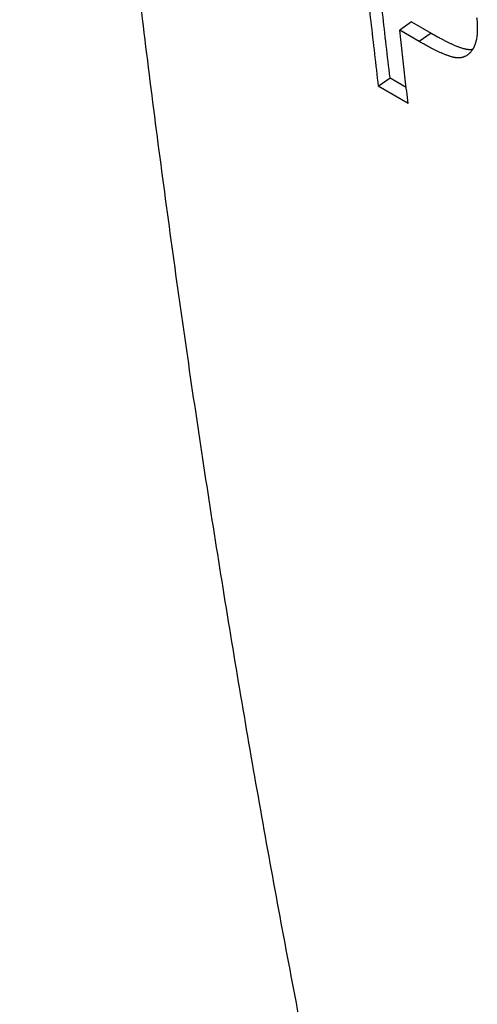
# Model space of a CAD drawing. Header units: inches. Extents: x 0 to 34, y 0 to 22.
# Tile 31 of 56: x 24.651 to 24.865, y 15.081 to 15.544. Entities that reach past the tile are written whole.
import ezdxf

# ---------------------------------------------------------------- set-up
doc = ezdxf.new("R2010")
doc.units = ezdxf.units.IN
doc.header["$LTSCALE"] = 1.87
doc.header["$MEASUREMENT"] = 0
doc.layers.get('0').update_dxf_attribs({"linetype": 'CONTINUOUS'})

msp = doc.modelspace()

# ---------------------------------------------------------------- linework, layer by layer
at = {"color": 7, "linetype": 'CONTINUOUS'}
for p, q in [((24.83449, 15.54273), (24.82897, 15.53876)), ((24.83449, 15.54273), (24.84369, 15.53742)), ((24.83817, 15.53345), (24.82897, 15.53876)), ((24.84369, 15.53742), (24.83817, 15.53345)), ((24.81889, 15.51244), (24.82442, 15.51644)), ((24.82442, 15.51644), (24.83202, 15.51205)), ((24.83292, 15.50434), (24.81889, 15.51244))]:
    msp.add_line(p, q, dxfattribs=at)
for points, knots in [([(24.78027, 18.11191), (24.78008, 18.11069), (24.77355, 18.06907), (24.76115, 17.98722), (24.74418, 17.86645), (24.72861, 17.74621), (24.71444, 17.62653), (24.70168, 17.50744), (24.69033, 17.38896), (24.6804, 17.27112), (24.67188, 17.15394), (24.66477, 17.03744), (24.65909, 16.92166), (24.65482, 16.80661), (24.65197, 16.69232), (24.65054, 16.57882), (24.65054, 16.46612), (24.65196, 16.35426), (24.65479, 16.24325), (24.65905, 16.13312), (24.66473, 16.0239), (24.67182, 15.9156), (24.68033, 15.80825), (24.69026, 15.70187), (24.7016, 15.59649), (24.71435, 15.49212), (24.7285, 15.38879), (24.74406, 15.28652), (24.76103, 15.18533), (24.77939, 15.08525), (24.79914, 14.98629), (24.81747, 14.90152), (24.82936, 14.84977), (24.83387, 14.83055)], [0, 0, 0, 0, 0.001123, 0.038274, 0.075211, 0.111931, 0.14843, 0.184704, 0.220751, 0.256568, 0.292151, 0.327498, 0.362606, 0.397473, 0.432097, 0.466475, 0.500606, 0.534487, 0.568117, 0.601494, 0.634618, 0.667487, 0.7001, 0.732457, 0.764556, 0.796399, 0.827984, 0.859312, 0.890384, 0.921199, 0.951759, 0.982065, 1, 1, 1, 1]), ([(24.80874, 15.60392), (24.80981, 15.59372), (24.81198, 15.57336), (24.81536, 15.54287), (24.8177, 15.52258), (24.81889, 15.51244)], [0, 0, 0, 0, 0.334109, 0.667443, 1, 1, 1, 1]), ([(24.82442, 15.51644), (24.82323, 15.52657), (24.82089, 15.54684), (24.81779, 15.57478), (24.81588, 15.5926), (24.81507, 15.60026)], [0, 0, 0, 0, 0.362634, 0.726115, 1, 1, 1, 1]), ([(24.8651, 15.54481), (24.86519, 15.54401), (24.86529, 15.54283), (24.86537, 15.54128), (24.86541, 15.54018), (24.86541, 15.53913), (24.86538, 15.53811), (24.86532, 15.53713), (24.86522, 15.53605), (24.86509, 15.53516), (24.86494, 15.53431), (24.86482, 15.53377), (24.86465, 15.53312), (24.86451, 15.53262), (24.86432, 15.53207), (24.86419, 15.53172), (24.86405, 15.53139), (24.86395, 15.53117), (24.86384, 15.53092), (24.86376, 15.53077), (24.86368, 15.53061), (24.86363, 15.53051), (24.86356, 15.53038), (24.86351, 15.53028), (24.86344, 15.53016), (24.86338, 15.53006), (24.86331, 15.52994), (24.86325, 15.52985), (24.86317, 15.52973), (24.86311, 15.52964), (24.86302, 15.5295), (24.86293, 15.52937), (24.86277, 15.52913), (24.86258, 15.52888), (24.86229, 15.52852), (24.86202, 15.52822), (24.86161, 15.5278), (24.86122, 15.52746), (24.86089, 15.5272), (24.86078, 15.52713)], [0, 0, 0, 0, 0.126615, 0.186541, 0.244255, 0.299798, 0.353214, 0.404552, 0.453868, 0.524187, 0.546693, 0.590358, 0.611543, 0.652673, 0.672649, 0.701914, 0.711492, 0.730393, 0.739721, 0.753565, 0.758142, 0.76724, 0.771762, 0.780754, 0.785225, 0.794107, 0.798517, 0.807278, 0.811628, 0.82027, 0.824562, 0.837325, 0.845741, 0.870561, 0.886772, 0.918449, 0.933953, 0.979304, 1, 1, 1, 1]), ([(24.83292, 15.50434), (24.83247, 15.50816), (24.83158, 15.51581), (24.83026, 15.52728), (24.8294, 15.53493), (24.82897, 15.53876)], [0, 0, 0, 0, 0.33304, 0.666373, 1, 1, 1, 1]), ([(24.84369, 15.53742), (24.84471, 15.53683), (24.84621, 15.53598), (24.84818, 15.53491), (24.84956, 15.53418), (24.85088, 15.53351), (24.85214, 15.53289), (24.85333, 15.53233), (24.85438, 15.53186), (24.85529, 15.53147), (24.85599, 15.53119), (24.85673, 15.53091), (24.85736, 15.53068), (24.85811, 15.53043), (24.85869, 15.53026), (24.8593, 15.53009), (24.85969, 15.53), (24.86007, 15.52992), (24.86031, 15.52988), (24.86057, 15.52983), (24.86074, 15.52981), (24.86091, 15.52979), (24.86101, 15.52978), (24.86115, 15.52977), (24.86125, 15.52976), (24.86138, 15.52975), (24.86148, 15.52974), (24.86161, 15.52974), (24.86171, 15.52974), (24.86183, 15.52973), (24.86193, 15.52973), (24.86208, 15.52973), (24.86223, 15.52974), (24.86245, 15.52975), (24.86264, 15.52976), (24.86288, 15.52978), (24.86306, 15.52981), (24.86319, 15.52983), (24.86322, 15.52983)], [0, 0, 0, 0, 0.165955, 0.243237, 0.316735, 0.38646, 0.452428, 0.514656, 0.573164, 0.614618, 0.654006, 0.679124, 0.726642, 0.749055, 0.791219, 0.810989, 0.839029, 0.847951, 0.865168, 0.873467, 0.885535, 0.889457, 0.897151, 0.900925, 0.908325, 0.911952, 0.919135, 0.922705, 0.929805, 0.933335, 0.940357, 0.943849, 0.954254, 0.961134, 0.974763, 0.981518, 0.994918, 1, 1, 1, 1]), ([(24.86078, 15.52713), (24.86074, 15.52709), (24.86047, 15.5269), (24.8601, 15.52669), (24.85961, 15.52644), (24.85928, 15.52629), (24.85885, 15.52614), (24.8585, 15.52603), (24.85809, 15.52594), (24.85782, 15.52588), (24.85754, 15.52584), (24.85735, 15.52582), (24.85711, 15.52579), (24.85692, 15.52578), (24.8567, 15.52577), (24.85655, 15.52577), (24.85641, 15.52577), (24.85631, 15.52577), (24.85618, 15.52577), (24.85608, 15.52577), (24.85596, 15.52578), (24.85585, 15.52578), (24.85573, 15.52579), (24.85562, 15.5258), (24.85549, 15.52581), (24.85538, 15.52582), (24.85521, 15.52584), (24.85504, 15.52587), (24.85478, 15.52591), (24.85454, 15.52595), (24.85416, 15.52603), (24.85377, 15.52612), (24.85316, 15.52629), (24.85259, 15.52646), (24.85183, 15.52671), (24.8512, 15.52694), (24.85046, 15.52722), (24.84976, 15.52751), (24.84886, 15.52789), (24.84781, 15.52836), (24.84661, 15.52892), (24.84535, 15.52954), (24.84403, 15.53021), (24.84265, 15.53094), (24.84121, 15.53173), (24.83971, 15.53257), (24.83869, 15.53315), (24.83817, 15.53345)], [0, 0, 0, 0, 0.00679, 0.04039, 0.051507, 0.073706, 0.084825, 0.107177, 0.118448, 0.135513, 0.141252, 0.152818, 0.158649, 0.170414, 0.176352, 0.185333, 0.188347, 0.194408, 0.197455, 0.203582, 0.206664, 0.212864, 0.215994, 0.222381, 0.225638, 0.232279, 0.235664, 0.246079, 0.253242, 0.268102, 0.275803, 0.300004, 0.317067, 0.353458, 0.372803, 0.413815, 0.435495, 0.469491, 0.505271, 0.555771, 0.609482, 0.666421, 0.726605, 0.790044, 0.856751, 0.926733, 1, 1, 1, 1])]:
    msp.add_open_spline(points, degree=3, knots=knots, dxfattribs=at)

doc.saveas('drawing.dxf')
